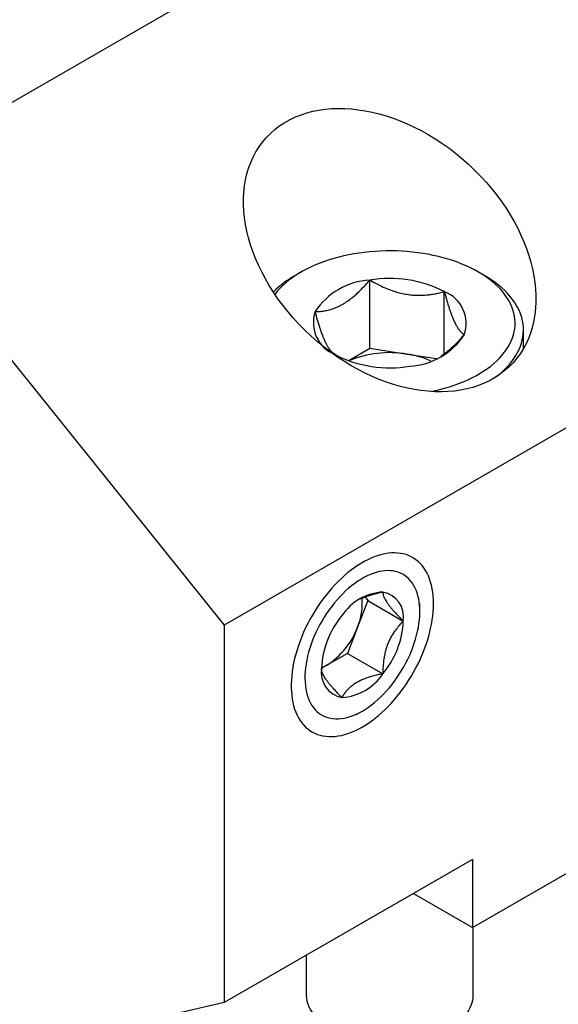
# Model space of a CAD drawing. Header units: inches. Extents: x 0.5 to 16.5, y 0.2 to 10.8.
# Tile 9 of 13: x 12.606 to 13.24, y 7.351 to 8.512. Entities that reach past the tile are written whole.
import ezdxf

# ---------------------------------------------------------------- set-up
doc = ezdxf.new("R2010")
doc.units = ezdxf.units.IN
doc.header["$MEASUREMENT"] = 0
doc.linetypes.add('SLD-Solid', pattern=[0])

msp = doc.modelspace()

# ---------------------------------------------------------------- linework, layer by layer
at = {"color": 7, "linetype": 'SLD-Solid', "lineweight": 25}
for p, q in [((13.648998, 9.021503), (12.429239, 8.317351)), ((14.066581, 8.502034), (12.846822, 7.797882)), ((12.429239, 8.317351), (12.846822, 7.797882)), ((12.937281, 8.214104), (12.93032, 8.210084)), ((13.153067, 8.210084), (13.146106, 8.214104)), ((13.018161, 8.124178), (13.018161, 8.204546)), ((13.105985, 8.117576), (13.105985, 8.190961)), ((13.199174, 8.123912), (13.199174, 8.14581)), ((12.992861, 8.109572), (13.018161, 8.124178)), ((13.018161, 8.124178), (13.062073, 8.117386)), ((13.062073, 8.117386), (13.096658, 8.112036)), ((13.13913, 7.44135), (14.024823, 7.95265)), ((13.015916, 7.826704), (13.003862, 7.795634)), ((13.012736, 7.831229), (13.015916, 7.826704)), ((13.015916, 7.826704), (13.057674, 7.802597)), ((13.077139, 7.813834), (13.077139, 7.823175)), ((12.846822, 7.797882), (12.846822, 7.352972)), ((13.003862, 7.795634), (12.991807, 7.764565)), ((12.991807, 7.764565), (12.967698, 7.750647)), ((12.991807, 7.764565), (13.033565, 7.740459)), ((12.967698, 7.750647), (12.961239, 7.746918)), ((13.001378, 7.691938), (13.009467, 7.69661)), ((13.13913, 7.521718), (12.846822, 7.352972)), ((13.13913, 7.521718), (13.13913, 7.44135)), ((13.069521, 7.481534), (13.13913, 7.44135)), ((13.140119, 7.36222), (13.140119, 7.441921)), ((12.943268, 7.40865), (12.943268, 7.36222)), ((12.846822, 7.352972), (12.648032, 7.306995))]:
    msp.add_line(p, q, dxfattribs=at)
at = {"color": 7, "linetype": 'SLD-Solid', "lineweight": 25, "flags": 128}
for points in [[(13.146089, 8.214113), (13.141501, 8.21665), (13.136728, 8.219071), (13.13178, 8.221371), (13.126664, 8.223546), (13.121391, 8.225592), (13.115971, 8.227505), (13.110412, 8.229281), (13.104727, 8.230918), (13.098925, 8.232412), (13.093017, 8.233761), (13.087014, 8.234962), (13.080927, 8.236012), (13.074767, 8.23691), (13.068546, 8.237655), (13.062276, 8.238244), (13.055967, 8.238677), (13.049632, 8.238953), (13.043282, 8.239072), (13.036929, 8.239032), (13.030585, 8.238835), (13.024262, 8.23848), (13.017971, 8.237969), (13.011723, 8.237302), (13.005532, 8.23648), (12.999407, 8.235506), (12.99336, 8.23438), (12.987404, 8.233105), (12.981547, 8.231683), (12.975802, 8.230117), (12.970179, 8.22841), (12.964689, 8.226565), (12.959341, 8.224585), (12.954145, 8.222474), (12.949112, 8.220236), (12.94425, 8.217876), (12.939568, 8.215396), (12.935076, 8.212803), (12.930781, 8.2101), (12.926691, 8.207293), (12.922815, 8.204388), (12.919158, 8.201388), (12.915729, 8.198301), (12.912532, 8.195131), (12.909575, 8.191885), (12.906863, 8.188569), (12.906402, 8.187967)], [(13.089908, 8.07329), (13.090027, 8.073314), (13.095984, 8.074589), (13.10184, 8.076011), (13.107585, 8.077577), (13.113208, 8.079284), (13.118699, 8.081129), (13.124047, 8.083109), (13.129242, 8.08522), (13.134275, 8.087458), (13.139137, 8.089818), (13.143819, 8.092298), (13.148311, 8.094891), (13.152606, 8.097594), (13.156696, 8.100401), (13.160572, 8.103306), (13.164229, 8.106306), (13.167658, 8.109393), (13.170855, 8.112563), (13.173812, 8.115809), (13.176524, 8.119125), (13.178987, 8.122506), (13.181196, 8.125945), (13.183146, 8.129435), (13.184834, 8.132971), (13.186257, 8.136546), (13.187413, 8.140152), (13.188299, 8.143784), (13.188913, 8.147434), (13.189254, 8.151097), (13.189323, 8.154764), (13.189118, 8.15843), (13.18864, 8.162087), (13.18789, 8.165729), (13.186869, 8.169349), (13.185579, 8.17294), (13.184023, 8.176496), (13.182203, 8.18001), (13.180123, 8.183475), (13.177787, 8.186886), (13.175199, 8.190235), (13.172364, 8.193518), (13.169286, 8.196726), (13.165972, 8.199855), (13.162429, 8.202899), (13.158661, 8.205853), (13.154677, 8.208709), (13.150484, 8.211465), (13.146089, 8.214113)], [(13.16549, 8.089618), (13.169001, 8.092297), (13.172747, 8.095401), (13.176266, 8.098592), (13.179552, 8.101864), (13.1826, 8.105213), (13.185403, 8.108632), (13.187958, 8.112115), (13.190259, 8.115657), (13.192303, 8.11925), (13.194087, 8.12289), (13.195607, 8.12657), (13.19686, 8.130282), (13.197844, 8.134022), (13.198559, 8.137782), (13.199001, 8.141556), (13.199172, 8.145337), (13.19907, 8.149119), (13.198695, 8.152896), (13.198048, 8.15666), (13.197131, 8.160405), (13.195945, 8.164125), (13.194492, 8.167814), (13.192774, 8.171464), (13.190794, 8.17507), (13.188557, 8.178625), (13.186065, 8.182124), (13.183324, 8.185559), (13.180337, 8.188926), (13.17711, 8.192218), (13.173649, 8.19543), (13.169959, 8.198556), (13.166047, 8.20159), (13.16192, 8.204528), (13.157585, 8.207365), (13.153049, 8.210094)], [(13.093321, 7.823175), (13.093224, 7.827763), (13.092935, 7.832229), (13.092454, 7.836562), (13.091782, 7.840753), (13.090921, 7.844793), (13.089872, 7.848671), (13.088638, 7.852379), (13.087222, 7.855909), (13.085628, 7.859253), (13.083858, 7.862401), (13.081917, 7.865349), (13.079809, 7.868088), (13.07754, 7.870612), (13.075114, 7.872916), (13.072537, 7.874994), (13.069814, 7.876842), (13.066953, 7.878454), (13.06396, 7.879829), (13.060841, 7.880961), (13.057605, 7.88185), (13.054257, 7.882492), (13.050807, 7.882886), (13.047261, 7.883032), (13.043628, 7.882928), (13.039917, 7.882576), (13.036136, 7.881976), (13.032293, 7.881129), (13.028398, 7.880037), (13.024459, 7.878704), (13.020486, 7.877131), (13.016487, 7.875323), (13.012472, 7.873284), (13.008451, 7.871018), (13.004431, 7.86853), (13.000423, 7.865827), (12.996436, 7.862915), (12.992479, 7.859799), (12.988561, 7.856489), (12.984691, 7.85299), (12.980878, 7.849311), (12.977131, 7.845461), (12.973458, 7.841448), (12.969867, 7.837282), (12.966368, 7.832972), (12.962968, 7.828528), (12.959675, 7.82396), (12.956496, 7.819279), (12.95344, 7.814496), (12.950512, 7.809622), (12.947719, 7.804667), (12.945069, 7.799643), (12.942567, 7.794563), (12.940218, 7.789437), (12.938029, 7.784277), (12.936004, 7.779095), (12.934148, 7.773903), (12.932465, 7.768713), (12.930959, 7.763537), (12.929634, 7.758387), (12.928493, 7.753274), (12.927537, 7.748211), (12.926771, 7.743209), (12.926194, 7.73828), (12.925809, 7.733434), (12.925616, 7.728684), (12.925616, 7.724039), (12.925809, 7.719511), (12.926194, 7.715111), (12.926771, 7.710847), (12.927537, 7.706731), (12.928493, 7.70277), (12.929634, 7.698976), (12.930959, 7.695356), (12.932465, 7.691918), (12.934148, 7.688671), (12.936004, 7.685622), (12.938029, 7.682778), (12.940218, 7.680146), (12.942567, 7.677731), (12.945069, 7.675539), (12.947719, 7.673576), (12.950512, 7.671845), (12.95344, 7.670351), (12.956496, 7.669098), (12.959675, 7.668087), (12.962968, 7.667321), (12.966368, 7.666803), (12.969867, 7.666533), (12.973458, 7.666512), (12.977131, 7.66674), (12.980878, 7.667216), (12.984691, 7.66794), (12.988561, 7.668909), (12.992479, 7.670122), (12.996436, 7.671576), (13.000423, 7.673267), (13.004431, 7.675191), (13.008451, 7.677344), (13.012472, 7.679722), (13.016487, 7.682318), (13.020486, 7.685126), (13.024459, 7.688141), (13.028398, 7.691355), (13.032293, 7.694761), (13.036136, 7.698351), (13.039917, 7.702116), (13.043628, 7.706049), (13.047261, 7.71014), (13.050807, 7.714379), (13.054257, 7.718757), (13.057605, 7.723264), (13.060841, 7.72789), (13.06396, 7.732623), (13.066953, 7.737453), (13.069814, 7.742369), (13.072537, 7.74736), (13.075114, 7.752413), (13.07754, 7.757518), (13.079809, 7.762663), (13.081917, 7.767835), (13.083858, 7.773024), (13.085628, 7.778216), (13.087222, 7.783401), (13.088638, 7.788565), (13.089872, 7.793698), (13.090921, 7.798787), (13.091782, 7.803821), (13.092454, 7.808788), (13.092935, 7.813677), (13.093224, 7.818477), (13.093321, 7.823175)], [(13.009456, 7.696603), (13.013089, 7.698813), (13.016712, 7.701242), (13.020313, 7.703883), (13.023884, 7.706729), (13.027412, 7.70977), (13.030889, 7.712999), (13.034304, 7.716406), (13.037648, 7.719981), (13.04091, 7.723714), (13.044082, 7.727594), (13.047153, 7.731611), (13.050116, 7.735751), (13.052962, 7.740004), (13.055682, 7.744358), (13.058269, 7.748799), (13.060716, 7.753315), (13.063014, 7.757892), (13.065158, 7.762519), (13.067142, 7.767181), (13.068959, 7.771864), (13.070605, 7.776556), (13.072074, 7.781243), (13.073363, 7.785911), (13.074467, 7.790547), (13.075384, 7.795137), (13.076111, 7.799669), (13.076646, 7.804128), (13.076987, 7.808504), (13.077133, 7.812781), (13.077084, 7.81695), (13.076841, 7.820996), (13.076403, 7.824909), (13.075772, 7.828678), (13.074949, 7.832291), (13.073938, 7.835739), (13.072741, 7.83901), (13.071362, 7.842097), (13.069804, 7.844989), (13.068072, 7.847678), (13.066171, 7.850158), (13.064106, 7.85242), (13.061884, 7.854458), (13.059511, 7.856266), (13.056993, 7.85784), (13.054338, 7.859174), (13.051554, 7.860264), (13.048649, 7.861108), (13.045631, 7.861703), (13.042508, 7.862047), (13.03929, 7.86214), (13.035986, 7.861981), (13.032605, 7.86157), (13.029158, 7.860909), (13.025654, 7.859999), (13.022103, 7.858844), (13.018516, 7.857446), (13.014902, 7.85581), (13.011273, 7.85394), (13.007639, 7.851842), (13.00401, 7.849522), (13.000397, 7.846986), (12.996809, 7.844242), (12.993259, 7.841298), (12.989754, 7.838161), (12.986307, 7.834842), (12.982927, 7.83135), (12.979623, 7.827695), (12.976405, 7.823887), (12.973282, 7.819937), (12.970263, 7.815857), (12.967358, 7.811659), (12.964574, 7.807354), (12.961919, 7.802955), (12.959402, 7.798475), (12.957028, 7.793926), (12.954806, 7.789323), (12.952742, 7.784677), (12.950841, 7.780003), (12.949109, 7.775313), (12.947551, 7.770622), (12.946171, 7.765943), (12.944974, 7.76129), (12.943963, 7.756675), (12.943141, 7.752112), (12.94251, 7.747615), (12.942072, 7.743196), (12.941828, 7.738868), (12.941779, 7.734643), (12.941925, 7.730534), (12.942266, 7.726553), (12.942801, 7.72271), (12.943528, 7.719018), (12.944445, 7.715487), (12.94555, 7.712126), (12.946838, 7.708946), (12.948308, 7.705956), (12.949953, 7.703164), (12.951771, 7.700578), (12.953754, 7.698206), (12.955898, 7.696056), (12.958197, 7.694132), (12.960643, 7.69244), (12.96323, 7.690986), (12.96595, 7.689774), (12.968796, 7.688806), (12.971759, 7.688086), (12.974831, 7.687617), (12.978002, 7.687398), (12.981264, 7.687431), (12.984608, 7.687717), (12.988023, 7.688253), (12.9915, 7.689038), (12.995029, 7.690071), (12.998599, 7.691348), (13.002201, 7.692865), (13.005823, 7.694619), (13.009456, 7.696603)], [(12.943268, 7.36222), (12.943288, 7.361095), (12.943528, 7.358099), (12.944041, 7.355114), (12.944827, 7.352149), (12.945883, 7.349211), (12.947206, 7.346311), (12.948792, 7.343454), (12.950637, 7.34065), (12.952736, 7.337906), (12.955082, 7.335229), (12.957671, 7.332628), (12.960493, 7.330109), (12.963542, 7.32768), (12.966808, 7.325347), (12.970284, 7.323117), (12.973958, 7.320996), (12.977821, 7.31899), (12.981862, 7.317104), (12.98607, 7.315344), (12.990433, 7.313715), (12.994939, 7.312221), (12.999575, 7.310866), (13.004328, 7.309654), (13.009186, 7.308589), (13.014134, 7.307674), (13.019159, 7.30691), (13.024247, 7.3063), (13.029383, 7.305847), (13.034554, 7.30555), (13.039745, 7.305412), (13.044941, 7.305432), (13.050128, 7.30561), (13.055292, 7.305946), (13.060417, 7.306438), (13.065491, 7.307086), (13.070498, 7.307888), (13.075425, 7.308842), (13.080258, 7.309944), (13.084983, 7.311191), (13.089588, 7.312581), (13.094059, 7.31411), (13.098384, 7.315772), (13.102551, 7.317564), (13.106549, 7.31948), (13.110366, 7.321516), (13.113991, 7.323665), (13.117415, 7.325921), (13.120628, 7.328279), (13.123621, 7.330731), (13.126386, 7.333271), (13.128914, 7.335892), (13.1312, 7.338586), (13.133236, 7.341345), (13.135016, 7.344164), (13.136537, 7.347032), (13.137794, 7.349943), (13.138782, 7.352888), (13.1395, 7.355859), (13.139945, 7.358847), (13.140117, 7.361845), (13.140119, 7.36222)]]:
    msp.add_lwpolyline(points, dxfattribs=at)
at = {"color": 7, "linetype": 'SLD-Solid', "lineweight": 25}
for centre, radius, start, end in [((12.98915, 8.105931), 0.119619, 119.459809, 134.940166), ((13.041762, 8.066445), 0.140104, 62.71631, 99.697612), ((13.022557, 8.122692), 0.081972, 93.07357, 146.921054), ((13.091363, 8.153364), 0.04034, 341.047452, 68.749471), ((12.992024, 8.15433), 0.04034, 161.047452, 248.749471), ((13.060831, 8.185002), 0.081972, 273.07357, 326.921054), ((13.041626, 8.241249), 0.140104, 242.71631, 279.697612), ((13.041667, 7.993871), 0.125189, 80.61906, 112.681618), ((13.045989, 8.008622), 0.109946, 66.406558, 81.587765), ((13.037289, 7.77477), 0.062242, 93.429538, 146.565085), ((13.028076, 7.807419), 0.029988, 350.748121, 79.453222), ((12.939336, 7.822821), 0.070019, 337.152956, 5.643147), ((13.065793, 7.742106), 0.104666, 140.227928, 177.360713), ((12.95312, 7.807417), 0.104666, 320.227928, 357.360713), ((12.918457, 7.827259), 0.091072, 302.730071, 339.680786), ((12.990836, 7.742104), 0.029988, 170.748121, 259.453222), ((12.943232, 7.792641), 0.048601, 291.749061, 300.225834), ((12.981624, 7.774753), 0.062242, 273.429538, 326.565085)]:
    msp.add_arc(centre, radius, start, end, dxfattribs=at)
msp.add_ellipse((13.041694, 8.239945), major_axis=(0.145191, -0.132788), ratio=0.69787476, dxfattribs=at)
for points, knots in [([(12.95387, 8.167432), (12.955229, 8.167453), (12.957948, 8.167495), (12.962506, 8.167909), (12.967551, 8.168737), (12.973174, 8.170212), (12.978972, 8.172375), (12.984756, 8.175216), (12.990405, 8.178676), (12.995926, 8.182673), (13.001421, 8.187259), (13.007002, 8.192488), (13.012602, 8.198245), (13.016306, 8.202443), (13.018161, 8.204546)], [0, 0, 0, 0, 0.06746205, 0.13504896, 0.2208643, 0.3066529, 0.3950775, 0.48347943, 0.56528754, 0.64710691, 0.73175111, 0.81642197, 0.90801464, 1, 1, 1, 1]), ([(13.018161, 8.204546), (13.021143, 8.202879), (13.027106, 8.199544), (13.03546, 8.195647), (13.043035, 8.192664), (13.049748, 8.190476), (13.05662, 8.188725), (13.063605, 8.187495), (13.070724, 8.18679), (13.077847, 8.186649), (13.084398, 8.187002), (13.090304, 8.187686), (13.097406, 8.188834), (13.102547, 8.190109), (13.105985, 8.190961)], [0, 0, 0, 0, 0.10806647, 0.21608348, 0.29065923, 0.36532628, 0.43984963, 0.51666262, 0.59347796, 0.67283632, 0.75221446, 0.81388407, 0.87556037, 1, 1, 1, 1]), ([(13.105985, 8.190961), (13.106781, 8.188042), (13.108379, 8.182188), (13.110471, 8.175247), (13.112198, 8.169933), (13.113535, 8.166066), (13.114894, 8.162402), (13.116436, 8.158562), (13.118159, 8.154707), (13.120064, 8.151002), (13.121975, 8.147842), (13.12373, 8.145429), (13.125315, 8.143614), (13.127217, 8.14176), (13.128596, 8.140862), (13.129517, 8.140262)], [0, 0, 0, 0, 0.10773974, 0.21607548, 0.27164665, 0.3272128, 0.38354134, 0.43986575, 0.51635165, 0.59349082, 0.67256423, 0.752223, 0.81380808, 0.87556468, 1, 1, 1, 1]), ([(12.977403, 8.116733), (12.976603, 8.117248), (12.975006, 8.118278), (12.972767, 8.120496), (12.970738, 8.123057), (12.968939, 8.125783), (12.967098, 8.129062), (12.965226, 8.132944), (12.963318, 8.13745), (12.96141, 8.142523), (12.959655, 8.147671), (12.958072, 8.152679), (12.956169, 8.159024), (12.954791, 8.164063), (12.95387, 8.167432)], [0, 0, 0, 0, 0.10806647, 0.21608348, 0.29065923, 0.36532628, 0.43984963, 0.51666262, 0.59347796, 0.67283632, 0.75221446, 0.81388407, 0.87556037, 1, 1, 1, 1]), ([(13.129517, 8.140262), (13.127665, 8.138163), (13.123961, 8.133965), (13.118394, 8.128243), (13.112866, 8.123054), (13.107395, 8.118558), (13.103693, 8.115697), (13.101826, 8.11455), (13.101823, 8.114548)], [0, 0, 0, 0, 0.21171297, 0.42336983, 0.61508496, 0.80752747, 0.99971399, 1, 1, 1, 1]), ([(13.006751, 7.828685), (13.008153, 7.829338), (13.011121, 7.830719), (13.016064, 7.832507), (13.021547, 7.834175), (13.027388, 7.835652), (13.031503, 7.836484), (13.033565, 7.8369)], [0, 0, 0, 0, 0.17685278, 0.374291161, 0.571791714, 0.785437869, 1, 1, 1, 1]), ([(13.033565, 7.8369), (13.033601, 7.836188), (13.033671, 7.834763), (13.034272, 7.832477), (13.035175, 7.830198), (13.036271, 7.828006), (13.037711, 7.82558), (13.039531, 7.822908), (13.041743, 7.819979), (13.044322, 7.816837), (13.047762, 7.812906), (13.052167, 7.808164), (13.055833, 7.804458), (13.057674, 7.802597)], [0, 0, 0, 0, 0.10807024, 0.21609103, 0.29066933, 0.36533894, 0.43986485, 0.51668114, 0.59349978, 0.67286157, 0.75224313, 0.8755541, 1, 1, 1, 1]), ([(13.057674, 7.802597), (13.056072, 7.80094), (13.052869, 7.797625), (13.048884, 7.792691), (13.045628, 7.788011), (13.043038, 7.783692), (13.040705, 7.779088), (13.03869, 7.774202), (13.036993, 7.769016), (13.035661, 7.763616), (13.034501, 7.75703), (13.033705, 7.749285), (13.033612, 7.74341), (13.033565, 7.740459)], [0, 0, 0, 0, 0.10807024, 0.21609103, 0.29066933, 0.36533894, 0.43986485, 0.51668114, 0.59349978, 0.67286157, 0.75224313, 0.8755541, 1, 1, 1, 1]), ([(12.985347, 7.712623), (12.983745, 7.71424), (12.980542, 7.717473), (12.976557, 7.721713), (12.9733, 7.72535), (12.970711, 7.728404), (12.968378, 7.731346), (12.966363, 7.73413), (12.964666, 7.736762), (12.963334, 7.739185), (12.962174, 7.741799), (12.961377, 7.744458), (12.961285, 7.746101), (12.961238, 7.746926)], [0, 0, 0, 0, 0.10807024, 0.21609103, 0.29066933, 0.36533894, 0.43986485, 0.51668114, 0.59349978, 0.67286157, 0.75224313, 0.8755541, 1, 1, 1, 1]), ([(13.033565, 7.740459), (13.031512, 7.740044), (13.027396, 7.739213), (13.021615, 7.73775), (13.016228, 7.736122), (13.011231, 7.734305), (13.006496, 7.732208), (13.002077, 7.729816), (12.9981, 7.727159), (12.994535, 7.724247), (12.991414, 7.721122), (12.988922, 7.718089), (12.986919, 7.715248), (12.985871, 7.713499), (12.985347, 7.712623)], [0, 0, 0, 0, 0.09161705, 0.1835779, 0.26554561, 0.34748989, 0.43201093, 0.5165187, 0.60212376, 0.68774841, 0.77633449, 0.86495109, 0.93240661, 1, 1, 1, 1])]:
    msp.add_open_spline(points, degree=3, knots=knots, dxfattribs=at)

doc.saveas('drawing.dxf')
